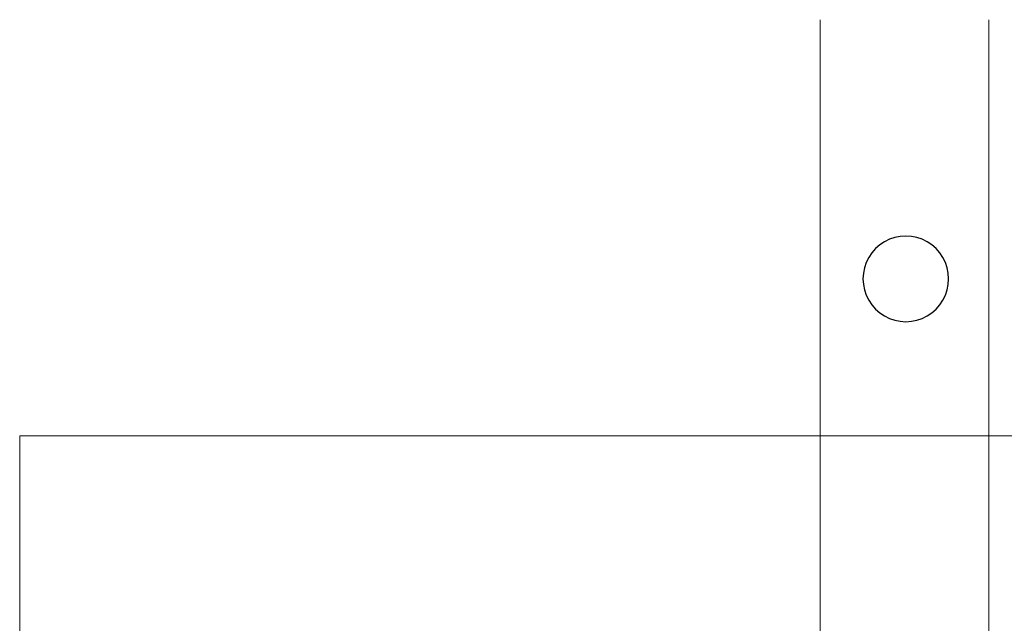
# Model space of a CAD drawing. Extents: x -297 to 573, y -46 to 548.
# Tile 75 of 256: x 74 to 98, y 220 to 234. Entities that reach past the tile are written whole.
import ezdxf
from ezdxf.lldxf.tags import DXFTag

# ---------------------------------------------------------------- set-up
doc = ezdxf.new("R2010")
doc.units = 0
doc.layers.get('0').update_dxf_attribs({"lineweight": 35})
doc.layers.add('5_EG-BESTAND', color=7, linetype='Continuous', lineweight=25)
doc.layers.add('5_EG-NEU', color=7, linetype='Continuous', lineweight=25)
tags = doc.linetypes.add('ALL_S14', pattern=[0.002, 0.001, -0.001]).pattern_tags.tags
tags[6:7] = [DXFTag(74, 4), DXFTag(75, 0), DXFTag(340, '0'), DXFTag(46, 1.0), DXFTag(50, 0.0), DXFTag(44, 0.0), DXFTag(45, 0.0)]
tags[4:5] = [DXFTag(74, 4), DXFTag(75, 0), DXFTag(340, '0'), DXFTag(46, 1.0), DXFTag(50, 0.0), DXFTag(44, 0.0), DXFTag(45, 0.0)]

# ---------------------------------------------------------------- blocks, each defined once
blk = doc.blocks.new('Referenz-A07ALD4Q1N', base_point=(-101.907, -12.836))
at = {"layer": '5_EG-BESTAND', "color": 0, "linetype": 'ALL_S14', "lineweight": 13, "ltscale": 0.13}
for p, q in [((93.455, 32.047), (93.455, 233.959)), ((97.455, 32.004), (97.455, 233.959))]:
    blk.add_line(p, q, dxfattribs=at)
at = {"layer": '5_EG-NEU', "color": 0, "lineweight": -2}
for p, q in [((95.221, 228.79), (95.095, 228.748)), ((95.352, 228.816), (95.221, 228.79)), ((95.484, 228.825), (95.352, 228.816)), ((95.617, 228.816), (95.484, 228.825)), ((95.747, 228.79), (95.617, 228.816)), ((95.873, 228.748), (95.747, 228.79)), ((94.866, 228.615), (94.766, 228.527)), ((94.976, 228.689), (94.866, 228.615)), ((95.095, 228.748), (94.976, 228.689)), ((95.992, 228.689), (95.873, 228.748)), ((96.103, 228.615), (95.992, 228.689)), ((96.203, 228.527), (96.103, 228.615)), ((94.604, 228.317), (94.546, 228.198)), ((94.678, 228.427), (94.604, 228.317)), ((94.766, 228.527), (94.678, 228.427)), ((96.29, 228.427), (96.203, 228.527)), ((96.364, 228.317), (96.29, 228.427)), ((96.423, 228.198), (96.364, 228.317)), ((94.503, 228.072), (94.477, 227.942)), ((94.546, 228.198), (94.503, 228.072)), ((96.466, 228.072), (96.423, 228.198)), ((96.492, 227.942), (96.466, 228.072)), ((94.477, 227.942), (94.468, 227.809)), ((96.5, 227.809), (96.492, 227.942)), ((94.468, 227.809), (94.477, 227.676)), ((94.477, 227.676), (94.503, 227.546)), ((96.466, 227.546), (96.492, 227.676)), ((96.492, 227.676), (96.5, 227.809)), ((94.503, 227.546), (94.546, 227.42)), ((94.546, 227.42), (94.604, 227.301)), ((96.364, 227.301), (96.423, 227.42)), ((96.423, 227.42), (96.466, 227.546)), ((94.604, 227.301), (94.678, 227.19)), ((94.678, 227.19), (94.766, 227.091)), ((96.203, 227.091), (96.29, 227.19)), ((96.29, 227.19), (96.364, 227.301)), ((94.766, 227.091), (94.866, 227.003)), ((94.866, 227.003), (94.976, 226.929)), ((94.976, 226.929), (95.095, 226.87)), ((95.873, 226.87), (95.992, 226.929)), ((95.992, 226.929), (96.103, 227.003)), ((96.103, 227.003), (96.203, 227.091)), ((95.095, 226.87), (95.221, 226.828)), ((95.221, 226.828), (95.352, 226.802)), ((95.352, 226.802), (95.484, 226.793)), ((95.484, 226.793), (95.617, 226.802)), ((95.617, 226.802), (95.747, 226.828)), ((95.747, 226.828), (95.873, 226.87))]:
    blk.add_line(p, q, dxfattribs=at)
at = {"layer": '5_EG-NEU', "color": 0, "lineweight": 13}
for p, q in [((98.455, 224.081), (74.455, 224.081)), ((74.455, 224.081), (74.455, 198.681))]:
    blk.add_line(p, q, dxfattribs=at)

msp = doc.modelspace()

# ---------------------------------------------------------------- block references
at = {"color": 251, "lineweight": 25, "ltscale": 0.25, "true_color": 0x585858}
msp.add_blockref('Referenz-A07ALD4Q1N', (-101.907, -12.836), dxfattribs=at)

doc.saveas('drawing.dxf')
